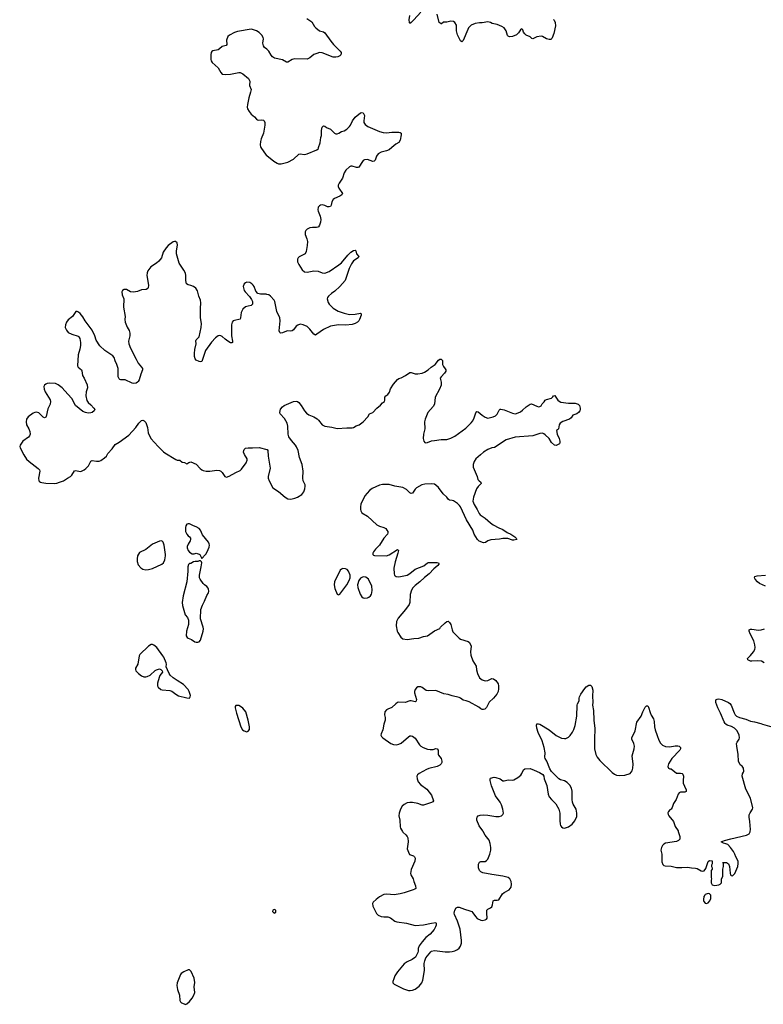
# Model space of a CAD drawing. Header units: inches. Extents: x 1682510 to 1839368, y 640758 to 791543.
# Tile 163 of 186: x 1806388 to 1817258, y 727475 to 741871. Entities that reach past the tile are written whole.
import ezdxf

# ---------------------------------------------------------------- set-up
doc = ezdxf.new("R2010")
doc.units = ezdxf.units.IN
doc.header["$MEASUREMENT"] = 0
for name, color, linetype in [('B8702', 7, 'Continuous'), ('B8703', 7, 'Continuous'), ('B8704', 7, 'Continuous'), ('B8712', 7, 'Continuous'), ('B8713', 7, 'Continuous'), ('B8714', 7, 'Continuous')]:
    doc.layers.add(name, color=color, linetype=linetype)

msp = doc.modelspace()

# ---------------------------------------------------------------- linework, layer by layer
at = {"layer": 'B8702', "color": 6, "elevation": 600}
msp.add_lwpolyline([(1808870, 727981), (1808850, 727981), (1808788, 727950), (1808750, 727924), (1808738, 727910), (1808691, 727790), (1808684, 727750), (1808693, 727693), (1808725, 727610), (1808731, 727531), (1808739, 727510), (1808755, 727495), (1808790, 727481), (1808810, 727475), (1808830, 727481), (1808870, 727516), (1808910, 727565), (1808935, 727610), (1808947, 727650), (1808941, 727730), (1808947, 727793), (1808940, 727860), (1808895, 727955)], close=True, dxfattribs=at)
at = {"layer": 'B8703', "color": 6, "elevation": 600}
for points in [[(1809915, 740000), (1809992, 739892), (1810000, 739885)], [(1810000, 737855), (1809990, 737858), (1809910, 737857), (1809868, 737868), (1809840, 737900), (1809815, 737970), (1809801, 737990), (1809780, 738010), (1809750, 738028), (1809710, 738033), (1809690, 738024), (1809670, 738007), (1809656, 737970), (1809658, 737950), (1809670, 737914), (1809684, 737890), (1809746, 737826), (1809778, 737778), (1809789, 737750), (1809789, 737711), (1809770, 737690), (1809730, 737684), (1809690, 737673), (1809650, 737638), (1809624, 737590), (1809617, 737510), (1809610, 737495), (1809526, 737474), (1809510, 737467), (1809492, 737448), (1809483, 737410), (1809483, 737250), (1809500, 737170), (1809497, 737150), (1809490, 737145), (1809470, 737148), (1809430, 737169), (1809390, 737198), (1809350, 737239), (1809330, 737251), (1809310, 737254), (1809290, 737249), (1809250, 737220), (1809190, 737154), (1809106, 737034), (1809088, 736992), (1809050, 736874), (1809030, 736868), (1809010, 736874), (1808970, 736895), (1808955, 736915), (1808945, 736945), (1808943, 736990), (1808950, 737050), (1808966, 737130), (1808963, 737177), (1808968, 737192), (1809010, 737233), (1809042, 737370), (1809045, 737430), (1809033, 737513), (1809029, 737650), (1809036, 737730), (1809032, 737770), (1809007, 737830), (1808987, 737907), (1808965, 737945), (1808930, 737970), (1808890, 737986), (1808850, 737994), (1808828, 738010), (1808817, 738057), (1808817, 738130), (1808810, 738163), (1808786, 738210), (1808719, 738310), (1808680, 738450), (1808678, 738490), (1808694, 738574), (1808692, 738610), (1808667, 738627), (1808650, 738629), (1808630, 738624), (1808559, 738570), (1808530, 738535), (1808486, 738470), (1808459, 738390), (1808420, 738340), (1808388, 738310), (1808304, 738256), (1808263, 738197), (1808252, 738168), (1808247, 738133), (1808270, 737990), (1808267, 737953), (1808259, 737941), (1808235, 737925), (1808170, 737921), (1808110, 737899), (1808050, 737885), (1808010, 737893), (1807950, 737924), (1807914, 737926), (1807890, 737910), (1807883, 737890), (1807888, 737850), (1807910, 737790), (1807907, 737670), (1807931, 737531), (1807927, 737490), (1807930, 737450), (1807957, 737377), (1807987, 737327), (1807998, 737290), (1808000, 737250), (1807981, 737170), (1807984, 737130), (1808007, 737070), (1808090, 736906), (1808122, 736850), (1808170, 736790), (1808181, 736770), (1808185, 736750), (1808160, 736690), (1808133, 736607), (1808119, 736581), (1808110, 736570), (1808090, 736558), (1808050, 736554), (1808030, 736559), (1807930, 736604), (1807867, 736607), (1807850, 736612), (1807841, 736621), (1807828, 736650), (1807829, 736770), (1807808, 736830), (1807783, 736883), (1807770, 736930), (1807750, 736957), (1807634, 737034), (1807561, 737101), (1807504, 737184), (1807488, 737250), (1807448, 737330), (1807347, 737467), (1807310, 737525), (1807270, 737573), (1807250, 737593), (1807230, 737606), (1807210, 737604), (1807159, 737530), (1807097, 737483), (1807070, 737450), (1807056, 737410), (1807055, 737370), (1807070, 737330), (1807099, 737299), (1807150, 737271), (1807242, 737242), (1807253, 737234), (1807265, 737210), (1807277, 737150), (1807279, 737110), (1807267, 737053), (1807242, 736970), (1807234, 736810), (1807242, 736790), (1807290, 736750), (1807298, 736738), (1807305, 736670), (1807333, 736630), (1807373, 736533), (1807377, 736490), (1807362, 736430), (1807356, 736370), (1807370, 736305), (1807390, 736272), (1807430, 736239), (1807473, 736190), (1807486, 736170), (1807479, 736150), (1807450, 736130), (1807430, 736122), (1807390, 736117), (1807350, 736127), (1807310, 736145), (1807203, 736230), (1807150, 736334), (1807090, 736395), (1807010, 736491), (1806950, 736532), (1806910, 736551), (1806825, 736555), (1806790, 736552), (1806770, 736544), (1806750, 736530), (1806740, 736510), (1806744, 736470), (1806759, 736430), (1806835, 736315), (1806840, 736290), (1806832, 736250), (1806800, 736180), (1806775, 736070), (1806770, 736061), (1806750, 736052), (1806730, 736062), (1806670, 736121), (1806650, 736130), (1806630, 736132), (1806610, 736129), (1806583, 736117), (1806510, 736065), (1806490, 736030), (1806483, 735990), (1806490, 735950), (1806523, 735890), (1806538, 735850), (1806539, 735810), (1806530, 735785), (1806515, 735765), (1806432, 735708), (1806393, 735650), (1806388, 735630), (1806393, 735610), (1806447, 735510), (1806490, 735448), (1806529, 735410), (1806659, 735310), (1806676, 735290), (1806682, 735270), (1806663, 735170), (1806670, 735131), (1806680, 735120), (1806690, 735110), (1806710, 735103), (1806770, 735095), (1806890, 735092), (1806930, 735097), (1806972, 735108), (1807030, 735130), (1807087, 735170), (1807129, 735191), (1807150, 735211), (1807190, 735274), (1807210, 735278), (1807270, 735266), (1807291, 735269), (1807330, 735290), (1807357, 735310), (1807393, 735350), (1807430, 735418), (1807450, 735425), (1807510, 735416), (1807550, 735418), (1807573, 735427), (1807630, 735464), (1807657, 735490), (1807675, 735530), (1807742, 735598), (1807782, 735658), (1807844, 735696), (1807983, 735797), (1808087, 735910), (1808130, 735974), (1808170, 736011), (1808190, 736017), (1808210, 736007), (1808230, 735981), (1808258, 735910), (1808268, 735830), (1808306, 735750), (1808410, 735633), (1808490, 735551), (1808510, 735536), (1808670, 735439), (1808690, 735433), (1808730, 735430), (1808762, 735402), (1808796, 735396), (1808830, 735378), (1808862, 735398), (1808890, 735405), (1808970, 735375), (1809025, 735310), (1809050, 735290), (1809070, 735281), (1809112, 735272), (1809170, 735272), (1809270, 735287), (1809310, 735280), (1809329, 735269), (1809348, 735250), (1809386, 735190), (1809410, 735181), (1809450, 735196), (1809547, 735253), (1809610, 735279), (1809630, 735299), (1809697, 735390), (1809713, 735430), (1809711, 735450), (1809676, 735516), (1809662, 735550), (1809664, 735570), (1809670, 735585), (1809690, 735605), (1809727, 735613), (1809790, 735609), (1809890, 735615), (1810000, 735589)]]:
    msp.add_lwpolyline(points, dxfattribs=at)
for points in [[(1808850, 734502), (1808830, 734494), (1808817, 734470), (1808813, 734447), (1808813, 734390), (1808830, 734351), (1808850, 734326), (1808871, 734311), (1808885, 734290), (1808885, 734270), (1808878, 734250), (1808850, 734202), (1808837, 734170), (1808837, 734150), (1808851, 734110), (1808868, 734088), (1808910, 734061), (1808940, 734060), (1808970, 734071), (1809010, 734058), (1809022, 734050), (1809050, 733994), (1809055, 734005), (1809070, 734012), (1809075, 734025), (1809110, 734059), (1809130, 734090), (1809160, 734160), (1809163, 734190), (1809159, 734210), (1809150, 734230), (1809061, 734341), (1809033, 734410), (1809014, 734430), (1808970, 734456), (1808929, 734469), (1808870, 734499)], [(1808458, 734250), (1808430, 734249), (1808330, 734201), (1808230, 734126), (1808141, 734079), (1808123, 734057), (1808111, 734030), (1808103, 733990), (1808105, 733950), (1808122, 733902), (1808158, 733858), (1808190, 733839), (1808230, 733830), (1808270, 733833), (1808330, 733846), (1808468, 733912), (1808490, 733931), (1808510, 733976), (1808520, 734030), (1808520, 734050), (1808500, 734190), (1808486, 734230), (1808470, 734246)], [(1809030, 733958), (1809010, 733958), (1808991, 733949), (1808951, 733949), (1808930, 733944), (1808890, 733921), (1808870, 733919), (1808855, 733905), (1808848, 733870), (1808847, 733810), (1808830, 733650), (1808776, 733450), (1808764, 733350), (1808768, 733308), (1808805, 733170), (1808842, 733130), (1808858, 733090), (1808855, 733030), (1808828, 732930), (1808823, 732863), (1808838, 732838), (1808850, 732830), (1808899, 732810), (1808950, 732775), (1808970, 732768), (1808990, 732768), (1809010, 732777), (1809030, 732797), (1809069, 732930), (1809073, 732967), (1809072, 732990), (1809030, 733110), (1809038, 733250), (1809060, 733310), (1809091, 733369), (1809126, 733454), (1809147, 733490), (1809152, 733512), (1809149, 733549), (1809142, 733562), (1809125, 733585), (1809090, 733609), (1809069, 733630), (1809025, 733690), (1809016, 733710), (1809016, 733750), (1809042, 733870), (1809049, 733929), (1809044, 733944)], [(1808310, 732735), (1808270, 732712), (1808144, 732590), (1808134, 732570), (1808113, 732450), (1808083, 732390), (1808079, 732370), (1808085, 732350), (1808126, 732310), (1808170, 732277), (1808205, 732265), (1808230, 732265), (1808253, 732270), (1808293, 732290), (1808370, 732356), (1808390, 732366), (1808430, 732382), (1808452, 732372), (1808472, 732352), (1808478, 732330), (1808439, 732281), (1808428, 732252), (1808404, 732170), (1808404, 732130), (1808411, 732110), (1808450, 732077), (1808470, 732071), (1808584, 732064), (1808610, 732055), (1808670, 732008), (1808710, 731984), (1808830, 731955), (1808870, 731952), (1808882, 731970), (1808884, 731990), (1808866, 732050), (1808850, 732077), (1808785, 732150), (1808688, 732208), (1808630, 732250), (1808588, 732288), (1808573, 732310), (1808550, 732368), (1808528, 732408), (1808533, 732450), (1808530, 732466), (1808493, 732550), (1808483, 732570), (1808392, 732690), (1808350, 732727), (1808330, 732735)], [(1809550, 731845), (1809539, 731830), (1809539, 731810), (1809556, 731730), (1809620, 731530), (1809647, 731490), (1809670, 731472), (1809710, 731458), (1809730, 731468), (1809746, 731494), (1809747, 731530), (1809730, 731629), (1809692, 731750), (1809650, 731804), (1809616, 731830), (1809590, 731842)]]:
    msp.add_lwpolyline(points, close=True, dxfattribs=at)
at = {"layer": 'B8704', "color": 6, "elevation": 600}
msp.add_lwpolyline([(1810000, 741438), (1809966, 741466), (1809950, 741490), (1809943, 741530), (1809950, 741590), (1809946, 741610), (1809927, 741647), (1809890, 741684), (1809850, 741710), (1809790, 741730), (1809770, 741731), (1809570, 741700), (1809530, 741686), (1809454, 741646), (1809430, 741624), (1809410, 741572), (1809415, 741510), (1809407, 741493), (1809350, 741479), (1809310, 741443), (1809290, 741431), (1809210, 741415), (1809196, 741404), (1809189, 741390), (1809181, 741359), (1809183, 741290), (1809187, 741270), (1809203, 741243), (1809290, 741165), (1809330, 741099), (1809350, 741076), (1809390, 741070), (1809470, 741077), (1809590, 741101), (1809610, 741100), (1809650, 741078), (1809732, 741010), (1809745, 740990), (1809750, 740970), (1809747, 740910), (1809770, 740850), (1809764, 740810), (1809739, 740730), (1809716, 740630), (1809713, 740590), (1809719, 740570), (1809741, 740530), (1809770, 740490), (1809819, 740450), (1809850, 740416), (1809866, 740406), (1809883, 740403), (1809930, 740406), (1809950, 740402), (1809962, 740390), (1809971, 740370), (1809970, 740330), (1809950, 740210), (1809918, 740130), (1809907, 740090), (1809902, 740042), (1809908, 740010), (1809915, 740000)], dxfattribs=at)
at = {"layer": 'B8712', "color": 6, "elevation": 600}
for points in [[(1811982, 730000), (1811987, 729990), (1812033, 729953), (1812052, 729930), (1812061, 729910), (1812067, 729850), (1812052, 729750), (1812070, 729698), (1812088, 729668), (1812144, 729644), (1812157, 729630), (1812168, 729610), (1812166, 729570), (1812110, 729445), (1812100, 729390), (1812104, 729370), (1812141, 729310), (1812149, 729270), (1812175, 729210), (1812177, 729170), (1812162, 729158), (1812141, 729150), (1812010, 729105), (1811950, 729090), (1811862, 729078), (1811810, 729080), (1811750, 729088), (1811710, 729081), (1811650, 729049), (1811597, 729010), (1811555, 728970), (1811545, 728950), (1811550, 728910), (1811578, 728850), (1811604, 728804), (1811630, 728778), (1811670, 728760), (1811710, 728754), (1811770, 728753), (1811810, 728742), (1811870, 728693), (1811900, 728680), (1812044, 728664), (1812170, 728626), (1812290, 728636), (1812410, 728662), (1812472, 728670), (1812477, 728657), (1812474, 728634), (1812468, 728610), (1812449, 728570), (1812390, 728502), (1812324, 728450), (1812272, 728390), (1812230, 728329), (1812214, 728290), (1812214, 728250), (1812209, 728231), (1812175, 728165), (1812127, 728130), (1812050, 728096), (1812010, 728066), (1811910, 727950), (1811873, 727890), (1811855, 727850), (1811841, 727810), (1811844, 727790), (1811862, 727770), (1812001, 727701), (1812070, 727678), (1812095, 727675), (1812130, 727682), (1812170, 727699), (1812230, 727743), (1812266, 727790), (1812281, 727830), (1812305, 727970), (1812303, 728070), (1812308, 728112), (1812327, 728153), (1812397, 728243), (1812410, 728253), (1812450, 728263), (1812610, 728242), (1812670, 728241), (1812710, 728247), (1812750, 728258), (1812790, 728278), (1812810, 728296), (1812830, 728324), (1812846, 728370), (1812848, 728410), (1812828, 728572), (1812787, 728693), (1812743, 728790), (1812739, 728810), (1812748, 728852), (1812770, 728884), (1812790, 728898), (1812810, 728897), (1812890, 728865), (1812970, 728843), (1812996, 728830), (1813014, 728814), (1813050, 728758), (1813075, 728730), (1813130, 728706), (1813150, 728703), (1813190, 728709), (1813210, 728719), (1813223, 728737), (1813216, 728810), (1813219, 728850), (1813233, 728867), (1813270, 728884), (1813290, 728901), (1813301, 728930), (1813311, 728989), (1813330, 728997), (1813370, 728996), (1813390, 729004), (1813448, 729092), (1813470, 729109), (1813541, 729150), (1813560, 729170), (1813570, 729190), (1813577, 729230), (1813574, 729270), (1813553, 729310), (1813530, 729328), (1813450, 729350), (1813290, 729372), (1813158, 729398), (1813131, 729410), (1813110, 729430), (1813094, 729470), (1813095, 729525), (1813110, 729554), (1813130, 729562), (1813190, 729565), (1813210, 729576), (1813230, 729598), (1813261, 729670), (1813274, 729730), (1813276, 729770), (1813266, 729826), (1813250, 729875), (1813190, 729950), (1813163, 730000)], [(1816015, 730000), (1816037, 729930), (1816039, 729901), (1816037, 729890), (1816020, 729870), (1815990, 729854), (1815830, 729832), (1815803, 729817), (1815783, 729797), (1815768, 729768), (1815760, 729730), (1815775, 729670), (1815777, 729557), (1815790, 729521), (1815806, 729506), (1815822, 729502), (1815910, 729494), (1815990, 729477), (1816066, 729474), (1816150, 729482), (1816210, 729469), (1816268, 729468), (1816290, 729463), (1816348, 729428), (1816370, 729421), (1816393, 729427), (1816420, 729460), (1816450, 729565), (1816470, 729576), (1816511, 729571), (1816512, 729530), (1816502, 729510), (1816502, 729490), (1816512, 729472), (1816512, 729450), (1816494, 729430), (1816494, 729330), (1816502, 729310), (1816494, 729290), (1816494, 729250), (1816510, 729222), (1816550, 729212), (1816610, 729222), (1816626, 729230), (1816646, 729250), (1816647, 729307), (1816666, 729350), (1816668, 729450), (1816678, 729490), (1816678, 729530), (1816666, 729550), (1816722, 729550), (1816751, 729531), (1816762, 729490), (1816774, 729394), (1816780, 729370), (1816790, 729359), (1816810, 729356), (1816842, 729390), (1816885, 729490), (1816893, 729533), (1816890, 729570), (1816857, 729630), (1816843, 729670), (1816822, 729710), (1816779, 729770), (1816738, 729810), (1816710, 729822), (1816674, 729830), (1816641, 729850), (1816689, 729870), (1816784, 729896), (1817014, 729950), (1817050, 729969), (1817064, 729996), (1817065, 730000)]]:
    msp.add_lwpolyline(points, dxfattribs=at)
for points in [[(1816450, 729094), (1816410, 729079), (1816403, 729070), (1816391, 729050), (1816385, 729010), (1816385, 728990), (1816390, 728978), (1816410, 728955), (1816430, 728951), (1816450, 728959), (1816476, 728990), (1816490, 729022), (1816493, 729050), (1816489, 729069), (1816480, 729080), (1816470, 729089)], [(1810110, 728863), (1810087, 728853), (1810084, 728830), (1810096, 728816), (1810110, 728810), (1810130, 728825), (1810130, 728852)]]:
    msp.add_lwpolyline(points, close=True, dxfattribs=at)
at = {"layer": 'B8713', "color": 6, "elevation": 600}
for points in [[(1811828, 740000), (1811790, 739968), (1811750, 739952), (1811670, 739935), (1811630, 739910), (1811605, 739875), (1811582, 739818), (1811570, 739802), (1811550, 739798), (1811470, 739825), (1811430, 739820), (1811409, 739811), (1811400, 739800), (1811345, 739715), (1811330, 739708), (1811310, 739710), (1811250, 739730), (1811230, 739730), (1811210, 739720), (1811158, 739670), (1811130, 739630), (1811106, 739554), (1811058, 739482), (1811045, 739450), (1811045, 739430), (1811052, 739410), (1811108, 739330), (1811099, 739310), (1811066, 739290), (1810990, 739257), (1810970, 739242), (1810950, 739210), (1810940, 739160), (1810930, 739138), (1810910, 739133), (1810890, 739137), (1810850, 739156), (1810810, 739162), (1810783, 739157), (1810770, 739149), (1810753, 739130), (1810747, 739093), (1810750, 739072), (1810778, 738998), (1810789, 738950), (1810785, 738910), (1810772, 738868), (1810756, 738844), (1810744, 738836), (1810729, 738831), (1810670, 738834), (1810630, 738826), (1810592, 738808), (1810571, 738789), (1810562, 738770), (1810561, 738730), (1810586, 738666), (1810593, 738630), (1810590, 738570), (1810577, 738483), (1810561, 738450), (1810475, 738405), (1810459, 738390), (1810447, 738370), (1810449, 738330), (1810469, 738290), (1810516, 738216), (1810550, 738184), (1810590, 738178), (1810690, 738201), (1810750, 738192), (1810808, 738168), (1810850, 738166), (1810910, 738188), (1811055, 738285), (1811090, 738317), (1811184, 738430), (1811230, 738474), (1811270, 738498), (1811290, 738501), (1811297, 738497), (1811303, 738490), (1811311, 738450), (1811347, 738410), (1811336, 738390), (1811270, 738343), (1811237, 738303), (1811205, 738235), (1811144, 738056), (1811070, 737970), (1810996, 737904), (1810946, 737870), (1810900, 737830), (1810887, 737810), (1810885, 737790), (1810898, 737738), (1810910, 737710), (1810970, 737654), (1811042, 737610), (1811130, 737579), (1811210, 737563), (1811294, 737566), (1811370, 737582), (1811380, 737570), (1811378, 737550), (1811356, 737490), (1811346, 737470), (1811324, 737450), (1811290, 737430), (1811250, 737416), (1811155, 737405), (1811050, 737410), (1810930, 737391), (1810830, 737343), (1810730, 737271), (1810710, 737261), (1810690, 737271), (1810630, 737348), (1810590, 737385), (1810530, 737412), (1810490, 737419), (1810454, 737406), (1810430, 737390), (1810390, 737336), (1810370, 737320), (1810350, 737315), (1810310, 737320), (1810290, 737317), (1810230, 737294), (1810202, 737290), (1810190, 737297), (1810183, 737324), (1810197, 737470), (1810193, 737510), (1810146, 737606), (1810117, 737750), (1810108, 737770), (1810055, 737830), (1810030, 737846), (1810000, 737855)], [(1810000, 739885), (1810102, 739802), (1810150, 739772), (1810170, 739765), (1810210, 739765), (1810310, 739787), (1810390, 739830), (1810470, 739906), (1810490, 739910), (1810550, 739902), (1810590, 739908), (1810730, 739966), (1810754, 739990), (1810758, 740000)], [(1810000, 735589), (1810007, 735587), (1810016, 735570), (1810020, 735490), (1810048, 735312), (1810021, 735190), (1810022, 735170), (1810033, 735130), (1810090, 735028), (1810170, 734974), (1810270, 734889), (1810310, 734866), (1810350, 734862), (1810410, 734874), (1810450, 734889), (1810513, 734930), (1810542, 734970), (1810557, 735010), (1810562, 735050), (1810560, 735070), (1810534, 735130), (1810526, 735166), (1810530, 735270), (1810517, 735370), (1810479, 735470), (1810459, 735570), (1810436, 735624), (1810420, 735650), (1810359, 735719), (1810324, 735770), (1810313, 735810), (1810309, 735930), (1810300, 735970), (1810261, 736041), (1810196, 736110), (1810191, 736130), (1810202, 736178), (1810229, 736210), (1810256, 736230), (1810390, 736290), (1810430, 736295), (1810450, 736289), (1810470, 736274), (1810505, 736230), (1810549, 736150), (1810579, 736119), (1810614, 736094), (1810690, 736064), (1810737, 736037), (1810758, 736018), (1810810, 735950), (1810847, 735927), (1810950, 735914), (1811030, 735896), (1811170, 735905), (1811250, 735903), (1811270, 735907), (1811308, 735932), (1811350, 735950), (1811410, 735992), (1811475, 736065), (1811504, 736110), (1811550, 736126), (1811610, 736190), (1811664, 736236), (1811690, 736269), (1811721, 736290), (1811726, 736310), (1811726, 736354), (1811741, 736370), (1811772, 736390), (1811793, 736427), (1811808, 736472), (1811850, 736541), (1811910, 736611), (1811930, 736626), (1811965, 736635), (1812030, 736671), (1812090, 736711), (1812110, 736711), (1812170, 736694), (1812210, 736693), (1812270, 736704), (1812304, 736716), (1812361, 736750), (1812401, 736790), (1812463, 736830), (1812510, 736894), (1812530, 736907), (1812550, 736906), (1812568, 736888), (1812571, 736830), (1812582, 736802), (1812610, 736765), (1812615, 736750), (1812615, 736730), (1812598, 736702), (1812547, 736650), (1812536, 736630), (1812550, 736570), (1812548, 736530), (1812525, 736470), (1812462, 736350), (1812450, 736248), (1812430, 736214), (1812356, 736130), (1812313, 736030), (1812306, 735990), (1812310, 735890), (1812293, 735810), (1812288, 735750), (1812295, 735710), (1812310, 735691), (1812325, 735685), (1812350, 735688), (1812408, 735712), (1812450, 735720), (1812550, 735732), (1812630, 735734), (1812690, 735751), (1812750, 735784), (1812910, 735901), (1812990, 735976), (1813012, 736008), (1813033, 736050), (1813056, 736124), (1813070, 736142), (1813090, 736140), (1813150, 736087), (1813190, 736060), (1813230, 736047), (1813310, 736064), (1813342, 736078), (1813370, 736103), (1813397, 736163), (1813410, 736176), (1813422, 736178), (1813470, 736169), (1813590, 736116), (1813630, 736109), (1813650, 736112), (1813710, 736138), (1813740, 736160), (1813790, 736211), (1813850, 736248), (1813870, 736253), (1813950, 736219), (1813970, 736213), (1813990, 736214), (1814010, 736227), (1814026, 736254), (1814055, 736285), (1814070, 736310), (1814090, 736320), (1814161, 736339), (1814183, 736357), (1814190, 736371), (1814210, 736378), (1814223, 736350), (1814253, 736310), (1814273, 736293), (1814300, 736280), (1814410, 736265), (1814510, 736263), (1814550, 736250), (1814571, 736230), (1814582, 736190), (1814582, 736170), (1814578, 736150), (1814558, 736130), (1814531, 736110), (1814473, 736087), (1814450, 736050), (1814426, 736030), (1814326, 735994), (1814288, 735972), (1814272, 735950), (1814263, 735890), (1814250, 735874), (1814233, 735867), (1814247, 735810), (1814273, 735750), (1814284, 735710), (1814285, 735690), (1814277, 735670), (1814250, 735653), (1814230, 735645), (1814206, 735650), (1814164, 735690), (1814127, 735750), (1814070, 735802), (1814050, 735817), (1814030, 735824), (1813990, 735822), (1813890, 735787), (1813630, 735766), (1813501, 735730), (1813330, 735618), (1813288, 735610), (1813230, 735585), (1813170, 735546), (1813125, 735510), (1813058, 735450), (1813032, 735410), (1813016, 735370), (1813016, 735330), (1813075, 735190), (1813087, 735150), (1813104, 735130), (1813130, 735110), (1813133, 735090), (1813090, 735046), (1813067, 735013), (1813022, 734890), (1813013, 734830), (1813030, 734781), (1813076, 734710), (1813104, 734650), (1813121, 734630), (1813190, 734585), (1813270, 734513), (1813310, 734486), (1813390, 734442), (1813450, 734417), (1813515, 734375), (1813568, 734350), (1813625, 734310), (1813646, 734290), (1813654, 734270), (1813610, 734261), (1813590, 734263), (1813525, 734285), (1813450, 734285), (1813403, 734277), (1813274, 734266), (1813230, 734250), (1813195, 734225), (1813170, 734222), (1813105, 734245), (1813082, 734270), (1813034, 734350), (1813010, 734410), (1812920, 734560), (1812833, 734750), (1812819, 734770), (1812790, 734797), (1812730, 734836), (1812710, 734843), (1812670, 734844), (1812654, 734854), (1812632, 734890), (1812580, 734940), (1812510, 735031), (1812470, 735068), (1812450, 735078), (1812410, 735083), (1812310, 735078), (1812266, 735070), (1812190, 735026), (1812170, 735006), (1812130, 734950), (1812110, 734943), (1812090, 734955), (1812044, 735004), (1811991, 735031), (1811870, 735053), (1811790, 735076), (1811690, 735074), (1811650, 735067), (1811541, 735019), (1811500, 734990), (1811433, 734910), (1811377, 734790), (1811369, 734750), (1811369, 734710), (1811373, 734690), (1811390, 734661), (1811470, 734610), (1811607, 734487), (1811647, 734467), (1811710, 734446), (1811739, 734430), (1811757, 734410), (1811768, 734390), (1811770, 734370), (1811763, 734350), (1811712, 734290), (1811650, 734189), (1811591, 734130), (1811558, 734090), (1811551, 734070), (1811552, 734050), (1811561, 734041), (1811577, 734037), (1811750, 734033), (1811790, 734049), (1811910, 734124), (1811924, 734110), (1811917, 734070), (1811876, 733944), (1811857, 733850), (1811860, 733770), (1811866, 733750), (1811878, 733738), (1811891, 733730), (1811930, 733725), (1812050, 733751), (1812090, 733775), (1812170, 733839), (1812296, 733884), (1812348, 733932), (1812364, 733936), (1812493, 733933), (1812511, 733930), (1812516, 733916), (1812517, 733910), (1812500, 733890), (1812440, 733840), (1812373, 733770), (1812305, 733715), (1812237, 733650), (1812170, 733600), (1812137, 733563), (1812116, 733530), (1812094, 733466), (1812091, 733350), (1812081, 733319), (1812030, 733246), (1811920, 733120), (1811898, 733070), (1811890, 733010), (1811907, 732930), (1811914, 732910), (1811962, 732842), (1811990, 732819), (1812050, 732810), (1812150, 732826), (1812224, 732830), (1812290, 732853), (1812350, 732865), (1812450, 732937), (1812528, 732972), (1812540, 732990), (1812610, 733055), (1812630, 733070), (1812650, 733075), (1812670, 733058), (1812690, 733028), (1812709, 732949), (1812721, 732921), (1812810, 732831), (1812834, 732814), (1812942, 732782), (1812964, 732764), (1812986, 732710), (1812977, 732630), (1812981, 732581), (1813010, 732497), (1813059, 732419), (1813067, 732367), (1813082, 732310), (1813111, 732251), (1813150, 732220), (1813190, 732204), (1813230, 732209), (1813290, 732239), (1813316, 732236), (1813349, 732209), (1813380, 732160), (1813387, 732130), (1813387, 732090), (1813380, 732050), (1813364, 732010), (1813316, 731950), (1813249, 731891), (1813210, 731813), (1813189, 731791), (1813170, 731784), (1813150, 731787), (1813130, 731797), (1813099, 731819), (1812958, 731898), (1812913, 731913), (1812870, 731920), (1812832, 731952), (1812810, 731961), (1812710, 731985), (1812650, 732005), (1812590, 732016), (1812470, 732064), (1812370, 732059), (1812330, 732065), (1812270, 732108), (1812250, 732118), (1812230, 732119), (1812210, 732115), (1812190, 732103), (1812170, 732080), (1812157, 732050), (1812157, 732030), (1812189, 731931), (1812186, 731914), (1812177, 731903), (1812170, 731898), (1812110, 731914), (1812090, 731914), (1812025, 731890), (1811930, 731891), (1811910, 731886), (1811886, 731870), (1811830, 731815), (1811770, 731793), (1811750, 731781), (1811727, 731750), (1811720, 731710), (1811732, 731670), (1811733, 731630), (1811713, 731570), (1811697, 731490), (1811671, 731431), (1811668, 731410), (1811677, 731390), (1811695, 731370), (1811811, 731290), (1811850, 731276), (1811890, 731270), (1811930, 731277), (1811965, 731295), (1812070, 731386), (1812090, 731399), (1812110, 731402), (1812130, 731396), (1812170, 731365), (1812234, 731270), (1812254, 731250), (1812286, 731230), (1812350, 731207), (1812390, 731199), (1812430, 731203), (1812470, 731215), (1812493, 731213), (1812505, 731190), (1812506, 731130), (1812510, 731116), (1812550, 731070), (1812560, 731030), (1812559, 731010), (1812550, 730990), (1812530, 730970), (1812490, 730950), (1812370, 730924), (1812334, 730910), (1812227, 730850), (1812204, 730830), (1812193, 730810), (1812196, 730770), (1812212, 730730), (1812249, 730690), (1812340, 730620), (1812410, 730531), (1812435, 730450), (1812426, 730434), (1812410, 730424), (1812290, 730387), (1812270, 730388), (1812209, 730410), (1812130, 730428), (1812090, 730428), (1812050, 730419), (1812010, 730399), (1811980, 730370), (1811956, 730330), (1811937, 730270), (1811930, 730230), (1811944, 730170), (1811951, 730070), (1811956, 730050), (1811982, 730000)], [(1817290, 733590), (1817202, 733630), (1817175, 733650), (1817138, 733690), (1817127, 733710), (1817132, 733728), (1817170, 733738), (1817290, 733748)], [(1817273, 732470), (1817232, 732490), (1817170, 732499), (1817090, 732491), (1817070, 732493), (1817030, 732510), (1817025, 732530), (1817070, 732574), (1817116, 732630), (1817135, 732665), (1817140, 732690), (1817136, 732730), (1817121, 732790), (1817064, 732890), (1817051, 732930), (1817051, 732949), (1817070, 732960), (1817090, 732960), (1817190, 732944), (1817229, 732950), (1817275, 732965)], [(1813163, 730000), (1813158, 730010), (1813104, 730084), (1813072, 730170), (1813069, 730190), (1813074, 730210), (1813090, 730230), (1813121, 730239), (1813170, 730246), (1813230, 730243), (1813350, 730221), (1813398, 730222), (1813429, 730230), (1813441, 730239), (1813452, 730250), (1813458, 730270), (1813452, 730330), (1813431, 730390), (1813410, 730430), (1813344, 730524), (1813285, 730670), (1813264, 730750), (1813264, 730770), (1813270, 730782), (1813326, 730794), (1813350, 730792), (1813411, 730771), (1813450, 730744), (1813470, 730742), (1813530, 730756), (1813590, 730754), (1813610, 730758), (1813670, 730790), (1813712, 730828), (1813730, 730850), (1813754, 730906), (1813770, 730918), (1813850, 730922), (1813910, 730901), (1813985, 730865), (1814034, 730834), (1814051, 730810), (1814056, 730770), (1814096, 730676), (1814115, 730550), (1814130, 730510), (1814162, 730470), (1814225, 730405), (1814269, 730330), (1814284, 730270), (1814284, 730164), (1814290, 730110), (1814294, 730090), (1814307, 730070), (1814330, 730054), (1814350, 730053), (1814410, 730072), (1814464, 730110), (1814503, 730157), (1814530, 730221), (1814534, 730270), (1814521, 730330), (1814480, 730400), (1814467, 730430), (1814462, 730470), (1814465, 730590), (1814455, 730635), (1814430, 730679), (1814390, 730718), (1814350, 730741), (1814296, 730756), (1814267, 730770), (1814161, 730881), (1814136, 730916), (1814092, 731030), (1814068, 731070), (1814064, 731090), (1814068, 731152), (1814056, 731230), (1814027, 731327), (1813966, 731450), (1813948, 731512), (1813943, 731557), (1813950, 731574), (1813970, 731576), (1813990, 731569), (1814130, 731487), (1814230, 731406), (1814310, 731367), (1814350, 731361), (1814370, 731363), (1814410, 731380), (1814436, 731404), (1814468, 731452), (1814489, 731491), (1814510, 731550), (1814531, 731689), (1814536, 731850), (1814542, 731870), (1814565, 731910), (1814566, 731950), (1814573, 731970), (1814590, 732010), (1814650, 732095), (1814670, 732118), (1814710, 732140), (1814730, 732141), (1814750, 732123), (1814767, 732070), (1814761, 731979), (1814766, 731894), (1814759, 731850), (1814777, 731770), (1814779, 731630), (1814797, 731510), (1814791, 731350), (1814792, 731210), (1814808, 731130), (1814829, 731090), (1814870, 731041), (1815050, 730866), (1815082, 730842), (1815110, 730827), (1815150, 730819), (1815236, 730824), (1815310, 730850), (1815339, 730890), (1815352, 730929), (1815355, 730985), (1815341, 731110), (1815369, 731210), (1815374, 731250), (1815365, 731290), (1815336, 731350), (1815334, 731370), (1815385, 731475), (1815410, 731599), (1815474, 731690), (1815495, 731750), (1815530, 731819), (1815550, 731841), (1815570, 731839), (1815581, 731821), (1815602, 731742), (1815621, 731701), (1815654, 731650), (1815664, 731610), (1815667, 731530), (1815676, 731490), (1815708, 731408), (1815730, 731335), (1815754, 731294), (1815785, 731265), (1815830, 731245), (1815890, 731242), (1815970, 731254), (1816010, 731255), (1816030, 731248), (1816046, 731230), (1816046, 731210), (1816036, 731190), (1815919, 731070), (1815870, 730990), (1815864, 730950), (1815870, 730928), (1815890, 730920), (1815910, 730919), (1815990, 730853), (1816050, 730855), (1816070, 730852), (1816081, 730841), (1816091, 730810), (1816087, 730750), (1816089, 730710), (1816104, 730664), (1816130, 730610), (1816130, 730585), (1816110, 730577), (1816050, 730575), (1816030, 730567), (1816013, 730550), (1815985, 730470), (1815947, 730410), (1815926, 730354), (1815910, 730329), (1815890, 730318), (1815870, 730296), (1815864, 730276), (1815867, 730250), (1815876, 730230), (1815945, 730150), (1815970, 730076), (1816012, 730010), (1816015, 730000)], [(1817065, 730000), (1817071, 730030), (1817062, 730150), (1817051, 730210), (1817052, 730248), (1817064, 730276), (1817102, 730330), (1817103, 730350), (1817071, 730490), (1817001, 730621), (1816948, 730810), (1816954, 730846), (1816971, 730869), (1816975, 730885), (1816970, 730930), (1816950, 730957), (1816919, 730979), (1816897, 731030), (1816892, 731128), (1816871, 731250), (1816868, 731290), (1816875, 731310), (1816905, 731350), (1816909, 731370), (1816904, 731410), (1816890, 731445), (1816870, 731477), (1816835, 731515), (1816795, 731535), (1816730, 731556), (1816709, 731569), (1816700, 731580), (1816685, 731605), (1816634, 731734), (1816593, 731810), (1816566, 731890), (1816565, 731915), (1816570, 731930), (1816582, 731938), (1816610, 731941), (1816650, 731930), (1816750, 731890), (1816770, 731872), (1816787, 731847), (1816830, 731737), (1816846, 731710), (1816867, 731690), (1816911, 731670), (1817002, 731642), (1817070, 731616), (1817130, 731606), (1817222, 731582), (1817246, 731570), (1817385, 731530)]]:
    msp.add_lwpolyline(points, dxfattribs=at)
for points in [[(1811110, 733846), (1811090, 733838), (1811075, 733825), (1810990, 733650), (1810984, 733610), (1810995, 733555), (1811030, 733472), (1811050, 733462), (1811070, 733472), (1811170, 733606), (1811206, 733670), (1811221, 733710), (1811221, 733750), (1811196, 733810), (1811173, 733833), (1811150, 733843)], [(1811410, 733725), (1811370, 733704), (1811344, 733670), (1811328, 733610), (1811333, 733570), (1811364, 733470), (1811390, 733434), (1811410, 733419), (1811433, 733413), (1811470, 733418), (1811490, 733428), (1811517, 733450), (1811531, 733470), (1811538, 733490), (1811542, 733530), (1811534, 733590), (1811489, 733690), (1811450, 733721)]]:
    msp.add_lwpolyline(points, close=True, dxfattribs=at)
at = {"layer": 'B8714', "color": 6, "elevation": 600}
for points in [[(1812250, 741981), (1812150, 741870), (1812110, 741830), (1812090, 741817), (1812084, 741830), (1812082, 741870), (1812093, 741930)], [(1814193, 741873), (1814203, 741863), (1814218, 741830), (1814219, 741781), (1814196, 741670), (1814173, 741607), (1814166, 741594), (1814150, 741581), (1814130, 741580), (1814090, 741590), (1814030, 741627), (1814010, 741630), (1813950, 741619), (1813890, 741591), (1813876, 741596), (1813850, 741620), (1813790, 741647), (1813770, 741664), (1813754, 741690), (1813743, 741723), (1813730, 741736), (1813710, 741725), (1813682, 741678), (1813651, 741649), (1813590, 741624), (1813550, 741620), (1813530, 741629), (1813521, 741641), (1813498, 741710), (1813469, 741750), (1813437, 741770), (1813370, 741802), (1813297, 741817), (1813269, 741830), (1813230, 741839), (1813150, 741824), (1813110, 741826), (1813046, 741814), (1812990, 741790), (1812950, 741751), (1812937, 741730), (1812870, 741566), (1812850, 741547), (1812830, 741563), (1812788, 741650), (1812773, 741710), (1812772, 741790), (1812750, 741829), (1812730, 741844), (1812690, 741849), (1812630, 741837), (1812584, 741836), (1812554, 741810), (1812548, 741810), (1812522, 741830), (1812491, 741950)], [(1810584, 741890), (1810658, 741838), (1810699, 741770), (1810719, 741750), (1810770, 741710), (1810790, 741701), (1810830, 741694), (1810850, 741681), (1810936, 741556), (1810975, 741510), (1811073, 741413), (1811086, 741390), (1811089, 741370), (1811084, 741356), (1811070, 741342), (1811041, 741330), (1811010, 741323), (1810970, 741322), (1810810, 741387), (1810770, 741391), (1810730, 741379), (1810690, 741360), (1810630, 741313), (1810590, 741295), (1810403, 741297), (1810373, 741287), (1810310, 741252), (1810290, 741249), (1810230, 741284), (1810114, 741310), (1810082, 741330), (1810064, 741350), (1810032, 741412), (1810000, 741438)], [(1810758, 740000), (1810781, 740070), (1810790, 740150), (1810800, 740180), (1810800, 740250), (1810810, 740299), (1810818, 740310), (1810830, 740318), (1810850, 740312), (1810873, 740293), (1810930, 740272), (1810990, 740210), (1811010, 740201), (1811030, 740202), (1811052, 740210), (1811090, 740236), (1811130, 740245), (1811170, 740270), (1811210, 740309), (1811225, 740330), (1811251, 740390), (1811290, 740445), (1811370, 740507), (1811390, 740516), (1811410, 740511), (1811428, 740470), (1811426, 740430), (1811418, 740390), (1811420, 740370), (1811439, 740339), (1811477, 740310), (1811650, 740237), (1811702, 740222), (1811750, 740217), (1811826, 740226), (1811928, 740228), (1811950, 740223), (1811963, 740210), (1811963, 740190), (1811948, 740112), (1811930, 740077), (1811886, 740050), (1811828, 740000)]]:
    msp.add_lwpolyline(points, dxfattribs=at)

doc.saveas('drawing.dxf')
